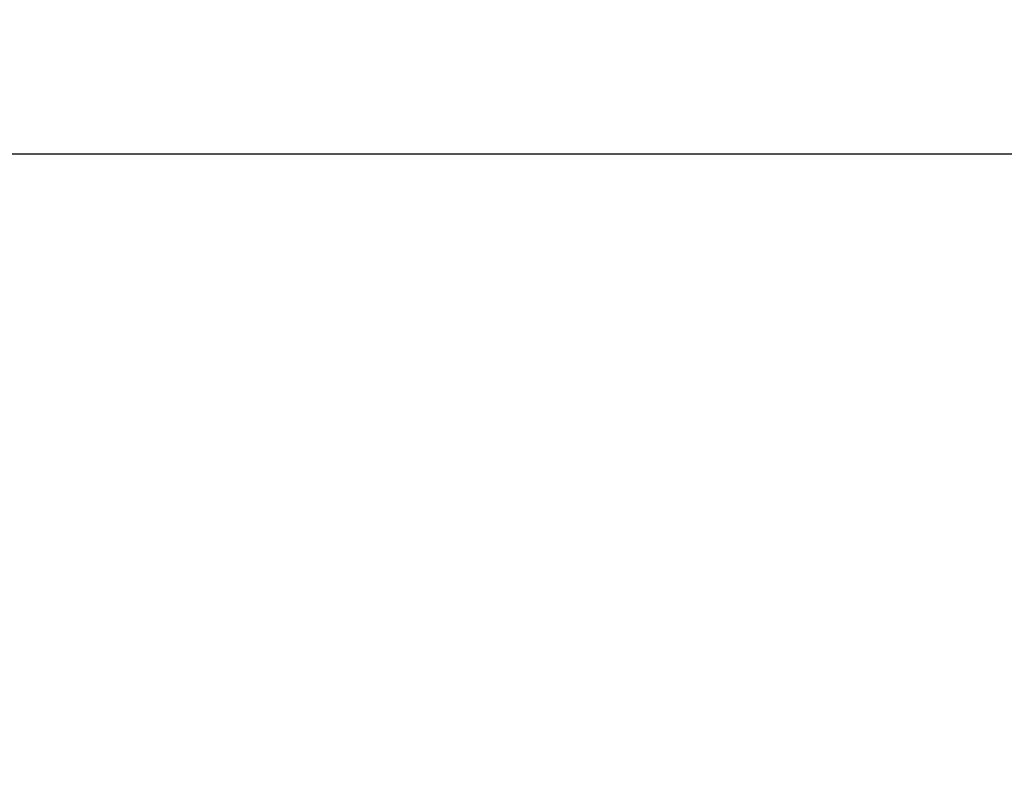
# Model space of a CAD drawing. Header units: millimetres. Extents: x 0 to 420, y 0 to 297.
# Tile 55 of 87: x 240.69 to 246.97, y 183.94 to 188.71. Entities that reach past the tile are written whole.
import ezdxf

# ---------------------------------------------------------------- set-up
doc = ezdxf.new("R2010")
doc.units = ezdxf.units.MM
doc.linetypes.add('SLD-Solido', pattern=[0])
doc.layers.add('BLOCCO', color=7, linetype='SLD-Solido')
doc.styles.add('SLDTEXTSTYLE12', font='GOTHIC.TTF', dxfattribs={"width": 0.913})
doc.dimstyles.new('SLDDIMSTYLE2', dxfattribs={"dimtxt": 3.5, "dimasz": 3, "dimexe": 0, "dimexo": 0.0625, "dimgap": 0.875, "dimtad": 1, "dimlfac": 2, "dimrnd": 1e-09, "dimzin": 12, "dimdsep": 46, "dimtxsty": 'SLDTEXTSTYLE12', "dimsah": 1, "dimcen": 0.09, "dimadec": 0, "dimazin": 3, "dimtfac": 1, "dimtofl": 0, "dimtmove": 0, "dimatfit": 3, "dimfxl": 0, "dimfrac": 2, "dimtolj": 1, "dimtzin": 12, "dimarcsym": 0})
doc.dimstyles.new('SLDDIMSTYLE3', dxfattribs={"dimtxt": 3.5, "dimasz": 3, "dimexe": 0, "dimexo": 0.0625, "dimgap": 0.875, "dimtad": 1, "dimdec": 1, "dimlfac": 2, "dimrnd": 1e-09, "dimzin": 12, "dimdsep": 46, "dimtxsty": 'SLDTEXTSTYLE12', "dimsah": 1, "dimcen": 0.09, "dimadec": 0, "dimazin": 3, "dimtfac": 1, "dimtdec": 1, "dimtofl": 0, "dimtmove": 0, "dimatfit": 3, "dimfxl": 0, "dimfrac": 2, "dimtolj": 1, "dimtzin": 12, "dimarcsym": 0})

# ---------------------------------------------------------------- blocks, each defined once
blk = doc.blocks.new('_D_3')
at = {"layer": 'BLOCCO'}
for p, q in [((215.4091, 178.1154), (215.4091, 188.8559)), ((252.9091, 177.0068), (252.9091, 188.8559)), ((215.4091, 187.8559), (252.9091, 187.8559))]:
    blk.add_line(p, q, dxfattribs=at)
for points in [[(215.4091, 187.8559), (218.4091, 187.3559), (218.4091, 188.3559)], [(252.9091, 187.8559), (249.9091, 188.3559), (249.9091, 187.3559)]]:
    blk.add_solid(points, dxfattribs=at)
at = {"layer": 'BLOCCO', "insert": (231.5729, 192.3266), "char_height": 3.5, "attachment_point": 1, "style": 'SLDTEXTSTYLE12'}
blk.add_mtext('75', dxfattribs=at)
blk = doc.blocks.new('_D_4')
at = {"layer": 'BLOCCO'}
for p, q in [((215.4091, 178.1154), (215.4091, 194.7253)), ((257.4969, 165.626), (257.4969, 194.7253)), ((215.4091, 193.7253), (257.4969, 193.7253))]:
    blk.add_line(p, q, dxfattribs=at)
for points in [[(215.4091, 193.7253), (218.4091, 193.2253), (218.4091, 194.2253)], [(257.4969, 193.7253), (254.4969, 194.2253), (254.4969, 193.2253)]]:
    blk.add_solid(points, dxfattribs=at)
at = {"layer": 'BLOCCO', "insert": (231.9273, 198.196), "char_height": 3.5, "attachment_point": 1, "rotation": 359.99999, "style": 'SLDTEXTSTYLE12'}
blk.add_mtext('84.2', dxfattribs=at)

msp = doc.modelspace()

# ---------------------------------------------------------------- dimensions: what is measured, and where the dimension line sits
at = {"layer": 'BLOCCO'}
dim = msp.add_linear_dim(base=(257.4969, 193.7253), p1=(215.4091, 177.1154), p2=(257.4969, 164.626), angle=359.99999, dimstyle='SLDDIMSTYLE3', dxfattribs=at)
dim.commit()
dim.dimension.update_dxf_attribs({"geometry": '_D_4', "text_midpoint": (236.453, 193.7253), "dimtype": 160})
dim = msp.add_linear_dim(base=(252.9091, 187.8559), p1=(215.4091, 177.1154), p2=(252.9091, 176.0068), dimstyle='SLDDIMSTYLE2', dxfattribs=at)
dim.commit()
dim.dimension.update_dxf_attribs({"geometry": '_D_3', "text_midpoint": (234.1591, 187.8559), "dimtype": 160})

doc.saveas('drawing.dxf')
